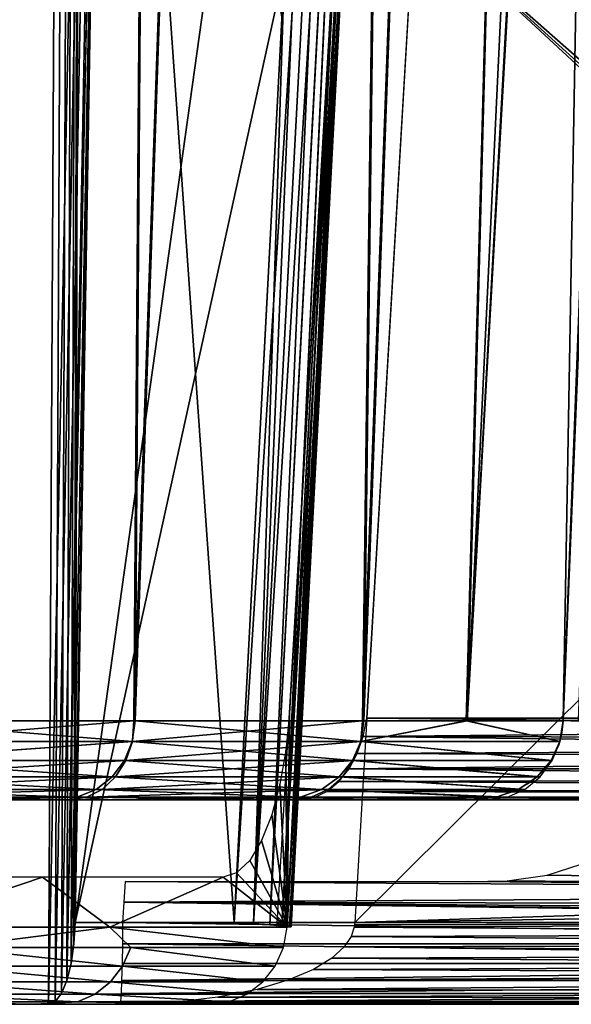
# Model space of a CAD drawing. Header units: millimetres. Extents: x -34 to 34, y -62 to 40.
# Tile 196 of 232: x 20.19 to 22.21, y -1 to 2.61. Entities that reach past the tile are written whole.
import ezdxf

# ---------------------------------------------------------------- set-up
doc = ezdxf.new("R2010")
doc.units = ezdxf.units.MM
doc.header["$LTSCALE"] = 52.148148
for name, color, linetype in [('103', 7, 'CONTINUOUS'), ('107', 7, 'CONTINUOUS'), ('118', 7, 'CONTINUOUS'), ('126', 7, 'CONTINUOUS'), ('13', 7, 'CONTINUOUS'), ('136', 7, 'CONTINUOUS'), ('18', 7, 'CONTINUOUS'), ('19', 7, 'CONTINUOUS'), ('24', 7, 'CONTINUOUS'), ('3', 7, 'CONTINUOUS'), ('30', 7, 'CONTINUOUS'), ('47', 7, 'CONTINUOUS'), ('54', 7, 'CONTINUOUS'), ('55', 7, 'CONTINUOUS'), ('56', 7, 'CONTINUOUS'), ('6', 7, 'CONTINUOUS'), ('65', 7, 'CONTINUOUS'), ('71', 7, 'CONTINUOUS'), ('72', 7, 'CONTINUOUS'), ('73', 7, 'CONTINUOUS'), ('74', 7, 'CONTINUOUS'), ('75', 7, 'CONTINUOUS')]:
    doc.layers.add(name, color=color, linetype=linetype)

msp = doc.modelspace()

# ---------------------------------------------------------------- linework, layer by layer
at = {"layer": '103', "color": 7, "linetype": 'Continuous', "true_color": 0xe0f2ff}
for points in [[(20.5661, -0.7776, -169.2843), (20.5664, -0.7, -169.2945), (26.0101, -0.7776, -169.0942), (20.5661, -0.7776, -169.2843)], [(20.5664, -0.7, -169.2945), (26.0105, -0.7, -169.1044), (26.0101, -0.7776, -169.0942), (20.5664, -0.7, -169.2945)], [(20.565, -0.85, -169.2543), (20.5661, -0.7776, -169.2843), (26.0091, -0.8501, -169.0642), (20.565, -0.85, -169.2543)], [(26.0091, -0.8501, -169.0642), (20.5661, -0.7776, -169.2843), (26.0101, -0.7776, -169.0942), (26.0091, -0.8501, -169.0642)], [(20.5633, -0.9121, -169.2067), (20.565, -0.85, -169.2543), (26.0091, -0.8501, -169.0642), (20.5633, -0.9121, -169.2067)], [(26.0074, -0.9122, -169.0165), (20.5633, -0.9121, -169.2067), (26.0091, -0.8501, -169.0642), (26.0074, -0.9122, -169.0165)], [(20.5612, -0.9598, -169.1446), (20.5633, -0.9121, -169.2067), (26.0074, -0.9122, -169.0165), (20.5612, -0.9598, -169.1446)], [(26.0052, -0.9599, -168.9543), (20.5612, -0.9598, -169.1446), (26.0074, -0.9122, -169.0165), (26.0052, -0.9599, -168.9543)], [(20.5587, -0.9898, -169.0723), (20.5612, -0.9598, -169.1446), (26.0052, -0.9599, -168.9543), (20.5587, -0.9898, -169.0723)], [(26.0027, -0.9899, -168.8819), (20.5587, -0.9898, -169.0723), (26.0052, -0.9599, -168.9543), (26.0027, -0.9899, -168.8819)], [(26, -1, -168.8046), (20.5559, -1, -168.9947), (20.5587, -0.9898, -169.0723), (26, -1, -168.8046)], [(26, -1, -168.8046), (20.5587, -0.9898, -169.0723), (26.0027, -0.9899, -168.8819), (26, -1, -168.8046)]]:
    msp.add_3dface(points, dxfattribs=at)
at = {"layer": '107', "color": 7, "linetype": 'Continuous', "true_color": 0xe0f2ff}
for points in [[(20.519, -0.7166, -151.2838), (19.7297, -0.7166, -149.6202), (19.9276, -0.791, -150.036), (20.519, -0.7166, -151.2838)], [(20.519, -0.7166, -151.2838), (19.9276, -0.791, -150.036), (20.5953, -0.791, -151.5013), (20.519, -0.7166, -151.2838)], [(21.1683, -0.7166, -153.0068), (20.519, -0.7166, -151.2838), (21.1553, -0.791, -153.0111), (21.1683, -0.7166, -153.0068)], [(21.1553, -0.791, -153.0111), (20.519, -0.7166, -151.2838), (20.5953, -0.791, -151.5013), (21.1553, -0.791, -153.0111)], [(19.8991, -0.8596, -150.0502), (20.5658, -0.8596, -151.5135), (19.9276, -0.791, -150.036), (19.8991, -0.8596, -150.0502)], [(19.9276, -0.791, -150.036), (20.5658, -0.8596, -151.5135), (20.5953, -0.791, -151.5013), (19.9276, -0.791, -150.036)], [(20.5658, -0.8596, -151.5135), (21.1251, -0.8596, -153.0211), (20.5953, -0.791, -151.5013), (20.5658, -0.8596, -151.5135)], [(21.1251, -0.8596, -153.0211), (21.1553, -0.791, -153.0111), (20.5953, -0.791, -151.5013), (21.1251, -0.8596, -153.0211)], [(19.8562, -0.9181, -150.0717), (20.5214, -0.9181, -151.5318), (19.8991, -0.8596, -150.0502), (19.8562, -0.9181, -150.0717)], [(19.8991, -0.8596, -150.0502), (20.5214, -0.9181, -151.5318), (20.5658, -0.8596, -151.5135), (19.8991, -0.8596, -150.0502)], [(20.5214, -0.9181, -151.5318), (21.0795, -0.918, -153.0361), (20.5658, -0.8596, -151.5135), (20.5214, -0.9181, -151.5318)], [(21.0795, -0.918, -153.0361), (21.1251, -0.8596, -153.0211), (20.5658, -0.8596, -151.5135), (21.0795, -0.918, -153.0361)], [(19.8015, -0.9627, -150.0991), (20.4649, -0.9627, -151.5551), (19.8562, -0.9181, -150.0717), (19.8015, -0.9627, -150.0991)], [(19.8562, -0.9181, -150.0717), (20.4649, -0.9627, -151.5551), (20.5214, -0.9181, -151.5318), (19.8562, -0.9181, -150.0717)], [(20.4649, -0.9627, -151.5551), (21.0215, -0.9626, -153.0553), (20.5214, -0.9181, -151.5318), (20.4649, -0.9627, -151.5551)], [(21.0215, -0.9626, -153.0553), (21.0795, -0.918, -153.0361), (20.5214, -0.9181, -151.5318), (21.0215, -0.9626, -153.0553)], [(19.7387, -0.9906, -150.1304), (20.4, -0.9906, -151.5819), (19.8015, -0.9627, -150.0991), (19.7387, -0.9906, -150.1304)], [(19.8015, -0.9627, -150.0991), (20.4, -0.9906, -151.5819), (20.4649, -0.9627, -151.5551), (19.8015, -0.9627, -150.0991)], [(20.4, -0.9906, -151.5819), (20.9548, -0.9906, -153.0774), (20.4649, -0.9627, -151.5551), (20.4, -0.9906, -151.5819)], [(20.9548, -0.9906, -153.0774), (21.0215, -0.9626, -153.0553), (20.4649, -0.9627, -151.5551), (20.9548, -0.9906, -153.0774)], [(19.4646, -1, -149.7597), (20.2433, -1, -151.401), (19.7387, -0.9906, -150.1304), (19.4646, -1, -149.7597)], [(19.7387, -0.9906, -150.1304), (20.2433, -1, -151.401), (20.4, -0.9906, -151.5819), (19.7387, -0.9906, -150.1304)], [(20.2433, -1, -151.401), (20.8839, -1, -153.1008), (20.4, -0.9906, -151.5819), (20.2433, -1, -151.401)], [(20.4, -0.9906, -151.5819), (20.8839, -1, -153.1008), (20.9548, -0.9906, -153.0774), (20.4, -0.9906, -151.5819)]]:
    msp.add_3dface(points, dxfattribs=at)
at = {"layer": '118', "color": 7, "linetype": 'Continuous', "true_color": 0xe0f2ff}
for points in [[(20.607, 0.0395, -147.4276), (19.6659, 0.0395, -146.0012), (19.6606, -0.036, -146.0152), (20.607, 0.0395, -147.4276)], [(20.6017, -0.036, -147.4428), (20.607, 0.0395, -147.4276), (19.6606, -0.036, -146.0152), (20.6017, -0.036, -147.4428)], [(21.4448, 0.0395, -148.9169), (20.607, 0.0395, -147.4276), (20.6017, -0.036, -147.4428), (21.4448, 0.0395, -148.9169)], [(21.4394, -0.036, -148.9334), (21.4448, 0.0395, -148.9169), (20.6017, -0.036, -147.4428), (21.4394, -0.036, -148.9334)], [(21.8254, 0.0395, -149.6866), (21.4448, 0.0395, -148.9169), (21.4394, -0.036, -148.9334), (21.8254, 0.0395, -149.6866)], [(22.1693, -0.036, -150.4797), (21.8254, 0.0395, -149.6866), (21.4394, -0.036, -148.9334), (22.1693, -0.036, -150.4797)], [(22.1807, 0.0395, -150.4748), (21.8254, 0.0395, -149.6866), (22.1693, -0.036, -150.4797), (22.1807, 0.0395, -150.4748)], [(20.6017, -0.036, -147.4428), (19.6606, -0.036, -146.0152), (19.6385, -0.1061, -146.0378), (20.6017, -0.036, -147.4428)], [(20.577, -0.1061, -147.4622), (20.6017, -0.036, -147.4428), (19.6385, -0.1061, -146.0378), (20.577, -0.1061, -147.4622)], [(21.4394, -0.036, -148.9334), (20.6017, -0.036, -147.4428), (20.577, -0.1061, -147.4622), (21.4394, -0.036, -148.9334)], [(21.4125, -0.1061, -148.9494), (21.4394, -0.036, -148.9334), (20.577, -0.1061, -147.4622), (21.4125, -0.1061, -148.9494)], [(22.1406, -0.1061, -150.492), (21.4394, -0.036, -148.9334), (21.4125, -0.1061, -148.9494), (22.1406, -0.1061, -150.492)], [(22.1693, -0.036, -150.4797), (21.4394, -0.036, -148.9334), (22.1406, -0.1061, -150.492), (22.1693, -0.036, -150.4797)], [(20.577, -0.1061, -147.4622), (19.6385, -0.1061, -146.0378), (19.605, -0.1659, -146.0735), (20.577, -0.1061, -147.4622)], [(20.5395, -0.1659, -147.4926), (20.577, -0.1061, -147.4622), (19.605, -0.1659, -146.0735), (20.5395, -0.1659, -147.4926)], [(21.4125, -0.1061, -148.9494), (20.577, -0.1061, -147.4622), (20.5395, -0.1659, -147.4926), (21.4125, -0.1061, -148.9494)], [(21.3714, -0.1659, -148.9742), (21.4125, -0.1061, -148.9494), (20.5395, -0.1659, -147.4926), (21.3714, -0.1659, -148.9742)], [(22.0966, -0.1659, -150.5109), (21.4125, -0.1061, -148.9494), (21.3714, -0.1659, -148.9742), (22.0966, -0.1659, -150.5109)], [(22.1406, -0.1061, -150.492), (21.4125, -0.1061, -148.9494), (22.0966, -0.1659, -150.5109), (22.1406, -0.1061, -150.492)], [(20.5395, -0.1659, -147.4926), (19.605, -0.1659, -146.0735), (19.5619, -0.2116, -146.119), (20.5395, -0.1659, -147.4926)], [(20.4911, -0.2116, -147.5315), (20.5395, -0.1659, -147.4926), (19.5619, -0.2116, -146.119), (20.4911, -0.2116, -147.5315)], [(21.3714, -0.1659, -148.9742), (20.5395, -0.1659, -147.4926), (20.4911, -0.2116, -147.5315), (21.3714, -0.1659, -148.9742)], [(21.3186, -0.2116, -149.006), (21.3714, -0.1659, -148.9742), (20.4911, -0.2116, -147.5315), (21.3186, -0.2116, -149.006)], [(22.0401, -0.2116, -150.5352), (21.3714, -0.1659, -148.9742), (21.3186, -0.2116, -149.006), (22.0401, -0.2116, -150.5352)], [(22.0966, -0.1659, -150.5109), (21.3714, -0.1659, -148.9742), (22.0401, -0.2116, -150.5352), (22.0966, -0.1659, -150.5109)], [(20.4911, -0.2116, -147.5315), (19.5619, -0.2116, -146.119), (19.5113, -0.2403, -146.1707), (20.4911, -0.2116, -147.5315)], [(20.4348, -0.2403, -147.5759), (20.4911, -0.2116, -147.5315), (19.5113, -0.2403, -146.1707), (20.4348, -0.2403, -147.5759)], [(21.3186, -0.2116, -149.006), (20.4911, -0.2116, -147.5315), (20.4348, -0.2403, -147.5759), (21.3186, -0.2116, -149.006)], [(21.2573, -0.2403, -149.0425), (21.3186, -0.2116, -149.006), (20.4348, -0.2403, -147.5759), (21.2573, -0.2403, -149.0425)], [(21.9747, -0.2403, -150.5632), (21.3186, -0.2116, -149.006), (21.2573, -0.2403, -149.0425), (21.9747, -0.2403, -150.5632)], [(22.0401, -0.2116, -150.5352), (21.3186, -0.2116, -149.006), (21.9747, -0.2403, -150.5632), (22.0401, -0.2116, -150.5352)], [(19.452, -0.25, -146.2178), (20.3693, -0.25, -147.6137), (19.5113, -0.2403, -146.1707), (19.452, -0.25, -146.2178)], [(20.3693, -0.25, -147.6137), (20.4348, -0.2403, -147.5759), (19.5113, -0.2403, -146.1707), (20.3693, -0.25, -147.6137)], [(20.3693, -0.25, -147.6137), (21.1865, -0.25, -149.0702), (20.4348, -0.2403, -147.5759), (20.3693, -0.25, -147.6137)], [(21.1865, -0.25, -149.0702), (21.2573, -0.2403, -149.0425), (20.4348, -0.2403, -147.5759), (21.1865, -0.25, -149.0702)], [(21.1865, -0.25, -149.0702), (21.9052, -0.25, -150.5931), (21.2573, -0.2403, -149.0425), (21.1865, -0.25, -149.0702)], [(21.9052, -0.25, -150.5931), (21.9747, -0.2403, -150.5632), (21.2573, -0.2403, -149.0425), (21.9052, -0.25, -150.5931)]]:
    msp.add_3dface(points, dxfattribs=at)
at = {"layer": '126', "color": 7, "linetype": 'Continuous', "true_color": 0xe0f2ff}
for points in [[(19.6698, 0.0395, -173.9933), (20.6007, -0.0357, -172.559), (19.6597, -0.0357, -173.9862), (19.6698, 0.0395, -173.9933)], [(19.6698, 0.0395, -173.9933), (20.6114, 0.0395, -172.5652), (20.6007, -0.0357, -172.559), (19.6698, 0.0395, -173.9933)], [(20.6114, 0.0395, -172.5652), (21.4383, -0.0357, -171.0688), (20.6007, -0.0357, -172.559), (20.6114, 0.0395, -172.5652)], [(20.6114, 0.0395, -172.5652), (21.4493, 0.0395, -171.0744), (21.4383, -0.0357, -171.0688), (20.6114, 0.0395, -172.5652)], [(21.4493, 0.0395, -171.0744), (21.8282, 0.0395, -170.3074), (21.4383, -0.0357, -171.0688), (21.4493, 0.0395, -171.0744)], [(21.8282, 0.0395, -170.3074), (22.1685, -0.0353, -169.5228), (21.4383, -0.0357, -171.0688), (21.8282, 0.0395, -170.3074)], [(21.8282, 0.0395, -170.3074), (22.1807, 0.0395, -169.5252), (22.1685, -0.0353, -169.5228), (21.8282, 0.0395, -170.3074)], [(22.1685, -0.0353, -169.5228), (22.1807, 0.0395, -169.5252), (22.1761, -0.0027, -169.5247), (22.1685, -0.0353, -169.5228)], [(20.5727, -0.1058, -172.5453), (19.6346, -0.1058, -173.9679), (20.6007, -0.0357, -172.559), (20.5727, -0.1058, -172.5453)], [(20.6007, -0.0357, -172.559), (19.6346, -0.1058, -173.9679), (19.6597, -0.0357, -173.9862), (20.6007, -0.0357, -172.559)], [(21.4079, -0.1058, -171.0599), (20.5727, -0.1058, -172.5453), (20.6007, -0.0357, -172.559), (21.4079, -0.1058, -171.0599)], [(21.4383, -0.0357, -171.0688), (21.4079, -0.1058, -171.0599), (20.6007, -0.0357, -172.559), (21.4383, -0.0357, -171.0688)], [(22.1364, -0.1055, -169.5187), (21.4079, -0.1058, -171.0599), (21.4383, -0.0357, -171.0688), (22.1364, -0.1055, -169.5187)], [(22.1685, -0.0353, -169.5228), (22.1364, -0.1055, -169.5187), (21.4383, -0.0357, -171.0688), (22.1685, -0.0353, -169.5228)], [(22.1429, -0.0949, -169.5192), (22.1364, -0.1055, -169.5187), (22.1685, -0.0353, -169.5228), (22.1429, -0.0949, -169.5192)], [(22.1644, -0.048, -169.522), (22.1429, -0.0949, -169.5192), (22.1685, -0.0353, -169.5228), (22.1644, -0.048, -169.522)], [(20.5278, -0.1657, -172.5268), (19.5947, -0.1657, -173.9414), (19.6346, -0.1058, -173.9679), (20.5278, -0.1657, -172.5268)], [(20.5727, -0.1058, -172.5453), (20.5278, -0.1657, -172.5268), (19.6346, -0.1058, -173.9679), (20.5727, -0.1058, -172.5453)], [(21.3591, -0.1657, -171.05), (20.5278, -0.1657, -172.5268), (20.5727, -0.1058, -172.5453), (21.3591, -0.1657, -171.05)], [(21.4079, -0.1058, -171.0599), (21.3591, -0.1657, -171.05), (20.5727, -0.1058, -172.5453), (21.4079, -0.1058, -171.0599)], [(22.0851, -0.1652, -169.5176), (21.3591, -0.1657, -171.05), (21.4079, -0.1058, -171.0599), (22.0851, -0.1652, -169.5176)], [(22.1364, -0.1055, -169.5187), (22.0851, -0.1652, -169.5176), (21.4079, -0.1058, -171.0599), (22.1364, -0.1055, -169.5187)], [(22.1095, -0.1409, -169.5177), (22.0851, -0.1652, -169.5176), (22.1364, -0.1055, -169.5187), (22.1095, -0.1409, -169.5177)], [(20.4687, -0.2115, -172.5057), (19.5419, -0.2115, -173.9095), (19.5947, -0.1657, -173.9414), (20.4687, -0.2115, -172.5057)], [(20.5278, -0.1657, -172.5268), (20.4687, -0.2115, -172.5057), (19.5947, -0.1657, -173.9414), (20.5278, -0.1657, -172.5268)], [(21.2949, -0.2115, -171.0404), (20.4687, -0.2115, -172.5057), (20.5278, -0.1657, -172.5268), (21.2949, -0.2115, -171.0404)], [(21.3591, -0.1657, -171.05), (21.2949, -0.2115, -171.0404), (20.5278, -0.1657, -172.5268), (21.3591, -0.1657, -171.05)], [(22.0174, -0.211, -169.5201), (21.2949, -0.2115, -171.0404), (21.3591, -0.1657, -171.05), (22.0174, -0.211, -169.5201)], [(22.0851, -0.1652, -169.5176), (22.0174, -0.211, -169.5201), (21.3591, -0.1657, -171.05), (22.0851, -0.1652, -169.5176)], [(22.0627, -0.1833, -169.5181), (22.0174, -0.211, -169.5201), (22.0851, -0.1652, -169.5176), (22.0627, -0.1833, -169.5181)], [(20.3977, -0.2402, -172.4855), (19.4783, -0.2402, -173.8763), (19.5419, -0.2115, -173.9095), (20.3977, -0.2402, -172.4855)], [(20.4687, -0.2115, -172.5057), (20.3977, -0.2402, -172.4855), (19.5419, -0.2115, -173.9095), (20.4687, -0.2115, -172.5057)], [(21.218, -0.2402, -171.0341), (20.3977, -0.2402, -172.4855), (20.4687, -0.2115, -172.5057), (21.218, -0.2402, -171.0341)], [(21.2949, -0.2115, -171.0404), (21.218, -0.2402, -171.0341), (20.4687, -0.2115, -172.5057), (21.2949, -0.2115, -171.0404)], [(21.9352, -0.2403, -169.5282), (21.218, -0.2402, -171.0341), (21.2949, -0.2115, -171.0404), (21.9352, -0.2403, -169.5282)], [(22.0174, -0.211, -169.5201), (21.9352, -0.2403, -169.5282), (21.2949, -0.2115, -171.0404), (22.0174, -0.211, -169.5201)], [(21.9993, -0.2195, -169.5213), (21.9352, -0.2403, -169.5282), (22.0174, -0.211, -169.5201), (21.9993, -0.2195, -169.5213)], [(20.3977, -0.2402, -172.4855), (19.484, -0.25, -173.7369), (19.4783, -0.2402, -173.8763), (20.3977, -0.2402, -172.4855)], [(20.0226, -0.25, -172.9393), (19.484, -0.25, -173.7369), (20.3977, -0.2402, -172.4855), (20.0226, -0.25, -172.9393)], [(20.5286, -0.25, -172.1205), (20.0226, -0.25, -172.9393), (20.3977, -0.2402, -172.4855), (20.5286, -0.25, -172.1205)], [(21.218, -0.2402, -171.0341), (20.5286, -0.25, -172.1205), (20.3977, -0.2402, -172.4855), (21.218, -0.2402, -171.0341)], [(21.001, -0.25, -171.2821), (20.5286, -0.25, -172.1205), (21.218, -0.2402, -171.0341), (21.001, -0.25, -171.2821)], [(21.439, -0.25, -170.4258), (21.001, -0.25, -171.2821), (21.218, -0.2402, -171.0341), (21.439, -0.25, -170.4258)], [(21.9352, -0.2403, -169.5282), (21.439, -0.25, -170.4258), (21.218, -0.2402, -171.0341), (21.9352, -0.2403, -169.5282)], [(21.8432, -0.25, -169.5501), (21.439, -0.25, -170.4258), (21.9352, -0.2403, -169.5282), (21.8432, -0.25, -169.5501)], [(21.9195, -0.2435, -169.5306), (21.8432, -0.25, -169.5501), (21.9352, -0.2403, -169.5282), (21.9195, -0.2435, -169.5306)]]:
    msp.add_3dface(points, dxfattribs=at)
at = {"layer": '13', "color": 7, "linetype": 'Continuous', "true_color": 0xe0f2ff}
for points in [[(20.4122, -0.25, -169.7081), (19.622, -0.25, -171.2198), (20.0226, -0.25, -172.9393), (20.4122, -0.25, -169.7081)], [(20.5286, -0.25, -172.1205), (20.4122, -0.25, -169.7081), (20.0226, -0.25, -172.9393), (20.5286, -0.25, -172.1205)], [(20.4419, -0.25, -169.6629), (20.4122, -0.25, -169.7081), (20.5286, -0.25, -172.1205), (20.4419, -0.25, -169.6629)], [(20.4821, -0.25, -169.6275), (20.4419, -0.25, -169.6629), (20.5286, -0.25, -172.1205), (20.4821, -0.25, -169.6275)], [(20.5304, -0.25, -169.604), (20.4821, -0.25, -169.6275), (20.5286, -0.25, -172.1205), (20.5304, -0.25, -169.604)], [(21.001, -0.25, -171.2821), (20.5304, -0.25, -169.604), (20.5286, -0.25, -172.1205), (21.001, -0.25, -171.2821)], [(20.5863, -0.25, -169.594), (20.5304, -0.25, -169.604), (21.001, -0.25, -171.2821), (20.5863, -0.25, -169.594)], [(21.8432, -0.25, -169.5501), (20.5863, -0.25, -169.594), (21.439, -0.25, -170.4258), (21.8432, -0.25, -169.5501)], [(21.439, -0.25, -170.4258), (20.5863, -0.25, -169.594), (21.001, -0.25, -171.2821), (21.439, -0.25, -170.4258)]]:
    msp.add_3dface(points, dxfattribs=at)
at = {"layer": '136', "color": 7, "linetype": 'Continuous', "true_color": 0xe0f2ff}
for points in [[(19.7337, 40.5, -150.0505), (20.5063, 40.5, -151.7599), (19.6691, -1, -151.6308), (19.7337, 40.5, -150.0505)], [(20.5063, 40.5, -151.7599), (20.2941, -1, -153.2867), (19.6691, -1, -151.6308), (20.5063, 40.5, -151.7599)], [(20.5063, 40.5, -168.2401), (19.7337, 40.5, -169.9495), (19.6691, -1, -168.3692), (20.5063, 40.5, -168.2401)], [(20.5063, 40.5, -168.2401), (19.6691, -1, -168.3692), (20.2941, -1, -166.7133), (20.5063, 40.5, -168.2401)], [(20.5063, 40.5, -151.7599), (21.1313, 40.5, -153.5286), (20.2941, -1, -153.2867), (20.5063, 40.5, -151.7599)], [(20.2941, -1, -153.2867), (21.1313, 40.5, -153.5286), (20.3185, -0.9898, -153.3604), (20.2941, -1, -153.2867)], [(20.5063, 40.5, -168.2401), (20.2941, -1, -166.7133), (20.3185, -0.9898, -166.6396), (20.5063, 40.5, -168.2401)], [(20.3185, -0.9898, -153.3604), (21.1313, 40.5, -153.5286), (20.3413, -0.9599, -153.429), (20.3185, -0.9898, -153.3604)], [(20.3413, -0.9599, -166.571), (20.5063, 40.5, -168.2401), (20.3185, -0.9898, -166.6396), (20.3413, -0.9599, -166.571)], [(20.3413, -0.9599, -153.429), (21.1313, 40.5, -153.5286), (20.3612, -0.9121, -153.488), (20.3413, -0.9599, -153.429)], [(20.3612, -0.9121, -166.512), (20.5063, 40.5, -168.2401), (20.3413, -0.9599, -166.571), (20.3612, -0.9121, -166.512)], [(21.1313, 40.5, -153.5286), (20.5028, 6, -153.5355), (20.3612, -0.9121, -153.488), (21.1313, 40.5, -153.5286)], [(20.3767, -0.8499, -166.4668), (20.5063, 40.5, -168.2401), (20.3612, -0.9121, -166.512), (20.3767, -0.8499, -166.4668)], [(20.3869, -0.7776, -166.4387), (20.5063, 40.5, -168.2401), (20.3767, -0.8499, -166.4668), (20.3869, -0.7776, -166.4387)], [(20.3913, -0.7, -166.4293), (20.5063, 40.5, -168.2401), (20.3869, -0.7776, -166.4387), (20.3913, -0.7, -166.4293)], [(20.5028, 6, -166.4645), (20.5063, 40.5, -168.2401), (20.3913, -0.7, -166.4293), (20.5028, 6, -166.4645)], [(20.3767, -0.8499, -153.5332), (20.3612, -0.9121, -153.488), (20.5028, 6, -153.5355), (20.3767, -0.8499, -153.5332)], [(20.3767, -0.8499, -153.5332), (20.5028, 6, -153.5355), (20.3869, -0.7776, -153.5613), (20.3767, -0.8499, -153.5332)], [(20.5028, 6, -153.5355), (20.3913, -0.7, -153.5707), (20.3869, -0.7776, -153.5613), (20.5028, 6, -153.5355)]]:
    msp.add_3dface(points, dxfattribs=at)
at = {"layer": '18', "color": 7, "linetype": 'Continuous', "true_color": 0xe0f2ff}
for points in [[(21.417, -0.7, -167.5), (24.7371, 2.6, -167.5), (21.6247, 2.8446, -167.5), (21.417, -0.7, -167.5)], [(24.7371, 2.6, -167.5), (28.1476, 2.7798, -167.5), (21.6247, 2.8446, -167.5), (24.7371, 2.6, -167.5)], [(24.7928, -0.592, -167.5), (24.7371, 2.6, -167.5), (21.417, -0.7, -167.5), (24.7928, -0.592, -167.5)], [(24.7968, -0.6464, -167.5), (24.7928, -0.592, -167.5), (21.417, -0.7, -167.5), (24.7968, -0.6464, -167.5)], [(24.8066, -0.7, -167.5), (24.7968, -0.6464, -167.5), (21.417, -0.7, -167.5), (24.8066, -0.7, -167.5)]]:
    msp.add_3dface(points, dxfattribs=at)
at = {"layer": '19', "color": 7, "linetype": 'Continuous', "true_color": 0xe0f2ff}
for points in [[(24.726, 3.2361, -152.5), (24.7784, 0.2336, -152.5), (21.6338, 3.0008, -152.5), (24.726, 3.2361, -152.5)], [(24.8168, 0.05, -152.5), (21.461, 0.05, -152.5), (21.6338, 3.0008, -152.5), (24.8168, 0.05, -152.5)], [(24.7889, 0.14, -152.5), (24.8168, 0.05, -152.5), (21.6338, 3.0008, -152.5), (24.7889, 0.14, -152.5)], [(24.7784, 0.2336, -152.5), (24.7889, 0.14, -152.5), (21.6338, 3.0008, -152.5), (24.7784, 0.2336, -152.5)]]:
    msp.add_3dface(points, dxfattribs=at)
at = {"layer": '24', "color": 7, "linetype": 'Continuous', "true_color": 0xe0f2ff}
for points in [[(20.3693, -0.25, -147.6137), (19.452, -0.25, -146.2178), (19.7499, -0.25, -149.0069), (20.3693, -0.25, -147.6137)], [(20.5445, -0.25, -150.5751), (20.3693, -0.25, -147.6137), (19.7499, -0.25, -149.0069), (20.5445, -0.25, -150.5751)], [(21.1865, -0.25, -149.0702), (20.3693, -0.25, -147.6137), (20.5445, -0.25, -150.5751), (21.1865, -0.25, -149.0702)], [(21.2148, -0.25, -152.2), (21.1865, -0.25, -149.0702), (20.5445, -0.25, -150.5751), (21.2148, -0.25, -152.2)], [(21.9052, -0.25, -150.5931), (21.1865, -0.25, -149.0702), (21.2148, -0.25, -152.2), (21.9052, -0.25, -150.5931)], [(21.977, -0.25, -150.7246), (21.9052, -0.25, -150.5931), (21.2148, -0.25, -152.2), (21.977, -0.25, -150.7246)], [(22.071, -0.25, -150.8394), (21.977, -0.25, -150.7246), (21.2148, -0.25, -152.2), (22.071, -0.25, -150.8394)], [(22.1841, -0.25, -150.9346), (22.071, -0.25, -150.8394), (21.2148, -0.25, -152.2), (22.1841, -0.25, -150.9346)], [(22.3131, -0.25, -151.0075), (22.1841, -0.25, -150.9346), (21.2148, -0.25, -152.2), (22.3131, -0.25, -151.0075)], [(22.4547, -0.25, -151.0556), (22.3131, -0.25, -151.0075), (21.2148, -0.25, -152.2), (22.4547, -0.25, -151.0556)], [(26, -0.25, -152.2), (22.4547, -0.25, -151.0556), (21.2148, -0.25, -152.2), (26, -0.25, -152.2)]]:
    msp.add_3dface(points, dxfattribs=at)
at = {"layer": '3', "color": 7, "linetype": 'Continuous', "true_color": 0xe0f2ff}
for points in [[(21.5241, 6, -152.8943), (21.3492, 3.0097, -152.8946), (21.3445, 2.6077, -152.9513), (21.5241, 6, -152.8943)], [(21.177, 0.0666, -152.8953), (21.1683, -0.7166, -153.0068), (21.3492, 3.0097, -152.8946), (21.177, 0.0666, -152.8953)], [(21.3492, 3.0097, -152.8946), (21.1683, -0.7166, -153.0068), (21.3445, 2.6077, -152.9513), (21.3492, 3.0097, -152.8946)], [(21.1331, -0.6834, -167.1046), (21.34, 2.8522, -167.1054), (21.1495, -0.7166, -167.0499), (21.1331, -0.6834, -167.1046)], [(21.1495, -0.7166, -167.0499), (21.34, 2.8522, -167.1054), (21.1683, -0.7166, -166.9932), (21.1495, -0.7166, -167.0499)], [(21.1683, -0.7166, -166.9932), (21.34, 2.8522, -167.1054), (21.3543, 2.7941, -167.0518), (21.1683, -0.7166, -166.9932)], [(21.164, -0.0686, -152.8801), (21.1683, -0.7166, -153.0068), (21.177, 0.0666, -152.8953), (21.164, -0.0686, -152.8801)], [(21.1422, -0.1926, -152.8372), (21.1683, -0.7166, -153.0068), (21.164, -0.0686, -152.8801), (21.1422, -0.1926, -152.8372)], [(21.1122, -0.3047, -152.7684), (21.1683, -0.7166, -153.0068), (21.1422, -0.1926, -152.8372), (21.1122, -0.3047, -152.7684)], [(21.0749, -0.3993, -152.6763), (21.1683, -0.7166, -153.0068), (21.1122, -0.3047, -152.7684), (21.0749, -0.3993, -152.6763)], [(21.0314, -0.4719, -152.5644), (21.1683, -0.7166, -153.0068), (21.0749, -0.3993, -152.6763), (21.0314, -0.4719, -152.5644)], [(20.9835, -0.5177, -152.4377), (21.1683, -0.7166, -153.0068), (21.0314, -0.4719, -152.5644), (20.9835, -0.5177, -152.4377)], [(19.4881, -0.5334, -149.1524), (19.7297, -0.7166, -149.6202), (20.2722, -0.5334, -150.6998), (19.4881, -0.5334, -149.1524)], [(19.7297, -0.7166, -149.6202), (20.519, -0.7166, -151.2838), (20.2722, -0.5334, -150.6998), (19.7297, -0.7166, -149.6202)], [(20.2722, -0.5334, -150.6998), (20.519, -0.7166, -151.2838), (20.9336, -0.5334, -152.3034), (20.2722, -0.5334, -150.6998)], [(20.519, -0.7166, -151.2838), (21.1683, -0.7166, -153.0068), (20.9336, -0.5334, -152.3034), (20.519, -0.7166, -151.2838)], [(20.9336, -0.5334, -152.3034), (21.1683, -0.7166, -153.0068), (20.9835, -0.5177, -152.4377), (20.9336, -0.5334, -152.3034)], [(21.1321, -0.7, -167.1048), (21.1331, -0.6834, -167.1046), (21.1495, -0.7166, -167.0499), (21.1321, -0.7, -167.1048)], [(21.1309, -0.7166, -167.1055), (21.1321, -0.7, -167.1048), (21.1495, -0.7166, -167.0499), (21.1309, -0.7166, -167.1055)]]:
    msp.add_3dface(points, dxfattribs=at)
at = {"layer": '30', "color": 7, "linetype": 'Continuous', "true_color": 0xe0f2ff}
for points in [[(22.1219, -0.5265, -169.2402), (22.2459, -0.4861, -169.2359), (26.7001, -0.5891, -169.0803), (22.1219, -0.5265, -169.2402)], [(21.9746, -0.5472, -169.2453), (22.1219, -0.5265, -169.2402), (26.7001, -0.5891, -169.0803), (21.9746, -0.5472, -169.2453)], [(20.5711, -0.6251, -169.2943), (20.5758, -0.55, -169.2942), (26.7001, -0.5891, -169.0803), (20.5711, -0.6251, -169.2943)], [(20.5758, -0.55, -169.2942), (21.8327, -0.55, -169.2503), (26.7001, -0.5891, -169.0803), (20.5758, -0.55, -169.2942)], [(21.8327, -0.55, -169.2503), (21.9746, -0.5472, -169.2453), (26.7001, -0.5891, -169.0803), (21.8327, -0.55, -169.2503)], [(26.5337, -0.6369, -169.0861), (20.5711, -0.6251, -169.2943), (26.7001, -0.5891, -169.0803), (26.5337, -0.6369, -169.0861)], [(20.5664, -0.7, -169.2945), (20.5711, -0.6251, -169.2943), (26.0105, -0.7, -169.1044), (20.5664, -0.7, -169.2945)], [(26.0105, -0.7, -169.1044), (20.5711, -0.6251, -169.2943), (26.1874, -0.6929, -169.0982), (26.0105, -0.7, -169.1044)], [(26.1874, -0.6929, -169.0982), (20.5711, -0.6251, -169.2943), (26.3625, -0.6717, -169.0921), (26.1874, -0.6929, -169.0982)], [(26.3625, -0.6717, -169.0921), (20.5711, -0.6251, -169.2943), (26.5337, -0.6369, -169.0861), (26.3625, -0.6717, -169.0921)]]:
    msp.add_3dface(points, dxfattribs=at)
at = {"layer": '47', "color": 7, "linetype": 'Continuous', "true_color": 0xe0f2ff}
for points in [[(21.461, 0.05, -152.5), (24.8467, 0.014, -152.4978), (21.4479, -0.0176, -152.4923), (21.461, 0.05, -152.5)], [(21.461, 0.05, -152.5), (24.8168, 0.05, -152.5), (24.8467, 0.014, -152.4978), (21.461, 0.05, -152.5)], [(24.8467, 0.014, -152.4978), (24.8899, -0.0235, -152.4909), (21.4479, -0.0176, -152.4923), (24.8467, 0.014, -152.4978)], [(21.4479, -0.0176, -152.4923), (24.9503, -0.061, -152.4787), (21.4259, -0.0796, -152.4706), (21.4479, -0.0176, -152.4923)], [(24.8899, -0.0235, -152.4909), (24.9503, -0.061, -152.4787), (21.4479, -0.0176, -152.4923), (24.8899, -0.0235, -152.4909)], [(24.9503, -0.061, -152.4787), (25.0295, -0.0948, -152.4627), (21.4259, -0.0796, -152.4706), (24.9503, -0.061, -152.4787)], [(21.4259, -0.0796, -152.4706), (25.0295, -0.0948, -152.4627), (21.3956, -0.1357, -152.4357), (21.4259, -0.0796, -152.4706)], [(25.0295, -0.0948, -152.4627), (25.1605, -0.136, -152.4353), (21.3956, -0.1357, -152.4357), (25.0295, -0.0948, -152.4627)], [(21.3956, -0.1357, -152.4357), (25.3007, -0.1722, -152.4016), (21.3578, -0.183, -152.389), (21.3956, -0.1357, -152.4357)], [(25.1605, -0.136, -152.4353), (25.3007, -0.1722, -152.4016), (21.3956, -0.1357, -152.4357), (25.1605, -0.136, -152.4353)], [(25.3007, -0.1722, -152.4016), (25.4553, -0.2034, -152.3606), (21.3578, -0.183, -152.389), (25.3007, -0.1722, -152.4016)], [(21.3578, -0.183, -152.389), (25.4553, -0.2034, -152.3606), (21.3138, -0.2193, -152.3323), (21.3578, -0.183, -152.389)], [(25.4553, -0.2034, -152.3606), (25.6204, -0.2276, -152.3137), (21.3138, -0.2193, -152.3323), (25.4553, -0.2034, -152.3606)], [(26, -0.25, -152.2), (21.2148, -0.25, -152.2), (21.2653, -0.2422, -152.2681), (26, -0.25, -152.2)], [(21.3138, -0.2193, -152.3323), (25.6204, -0.2276, -152.3137), (21.2653, -0.2422, -152.2681), (21.3138, -0.2193, -152.3323)], [(25.6204, -0.2276, -152.3137), (25.8003, -0.2438, -152.2604), (21.2653, -0.2422, -152.2681), (25.6204, -0.2276, -152.3137)], [(25.8003, -0.2438, -152.2604), (26, -0.25, -152.2), (21.2653, -0.2422, -152.2681), (25.8003, -0.2438, -152.2604)]]:
    msp.add_3dface(points, dxfattribs=at)
at = {"layer": '54', "color": 7, "linetype": 'Continuous', "true_color": 0xe0f2ff}
for points in [[(19.6659, 0.0395, -146.0012), (20.607, 0.0395, -147.4276), (20.8884, 38.5174, -145.4032), (19.6659, 0.0395, -146.0012)], [(19.7188, 38.5174, -143.8581), (19.6659, 0.0395, -146.0012), (20.8884, 38.5174, -145.4032), (19.7188, 38.5174, -143.8581)], [(20.607, 0.0395, -147.4276), (21.4448, 0.0395, -148.9169), (21.9374, 38.5174, -147.0331), (20.607, 0.0395, -147.4276)], [(20.8884, 38.5174, -145.4032), (20.607, 0.0395, -147.4276), (21.9374, 38.5174, -147.0331), (20.8884, 38.5174, -145.4032)], [(21.4448, 0.0395, -148.9169), (21.8254, 0.0395, -149.6866), (22.8596, 38.5174, -148.7381), (21.4448, 0.0395, -148.9169)], [(21.9374, 38.5174, -147.0331), (21.4448, 0.0395, -148.9169), (22.8596, 38.5174, -148.7381), (21.9374, 38.5174, -147.0331)], [(21.8254, 0.0395, -149.6866), (22.1807, 0.0395, -150.4748), (22.8596, 38.5174, -148.7381), (21.8254, 0.0395, -149.6866)], [(22.1807, 0.0395, -150.4748), (22.8688, 17.9826, -150.4935), (22.8596, 38.5174, -148.7381), (22.1807, 0.0395, -150.4748)]]:
    msp.add_3dface(points, dxfattribs=at)
at = {"layer": '55', "color": 7, "linetype": 'Continuous', "true_color": 0xe0f2ff}
for points in [[(20.6114, 0.0395, -172.5652), (19.6698, 0.0395, -173.9933), (20.8832, 38.5174, -174.6042), (20.6114, 0.0395, -172.5652)], [(20.8832, 38.5174, -174.6042), (19.6698, 0.0395, -173.9933), (19.7149, 38.5174, -176.1466), (20.8832, 38.5174, -174.6042)], [(21.4493, 0.0395, -171.0744), (20.6114, 0.0395, -172.5652), (21.9316, 38.5174, -172.9767), (21.4493, 0.0395, -171.0744)], [(21.9316, 38.5174, -172.9767), (20.6114, 0.0395, -172.5652), (20.8832, 38.5174, -174.6042), (21.9316, 38.5174, -172.9767)], [(21.8282, 0.0395, -170.3074), (21.4493, 0.0395, -171.0744), (22.8537, 38.5174, -171.2738), (21.8282, 0.0395, -170.3074)], [(22.8537, 38.5174, -171.2738), (21.4493, 0.0395, -171.0744), (21.9316, 38.5174, -172.9767), (22.8537, 38.5174, -171.2738)], [(23.6522, 38.5174, -169.4849), (22.965, 20.4977, -169.5038), (21.8282, 0.0395, -170.3074), (23.6522, 38.5174, -169.4849)], [(23.6522, 38.5174, -169.4849), (21.8282, 0.0395, -170.3074), (22.8537, 38.5174, -171.2738), (23.6522, 38.5174, -169.4849)], [(22.9218, 19.3681, -169.505), (21.8282, 0.0395, -170.3074), (22.965, 20.4977, -169.5038), (22.9218, 19.3681, -169.505)], [(22.1807, 0.0395, -169.5252), (21.8282, 0.0395, -170.3074), (22.9218, 19.3681, -169.505), (22.1807, 0.0395, -169.5252)]]:
    msp.add_3dface(points, dxfattribs=at)
at = {"layer": '56', "color": 7, "linetype": 'Continuous', "true_color": 0xe0f2ff}
msp.add_3dface([(22.8688, 17.9826, -150.4935), (22.1807, 0.0395, -150.4748), (22.2362, 0.0409, -150.5721), (22.8688, 17.9826, -150.4935)], dxfattribs=at)
at = {"layer": '6', "color": 7, "linetype": 'Continuous', "true_color": 0xe0f2ff}
for points in [[(19.4646, -1, -149.7597), (19.6691, -1, -151.6308), (20.2433, -1, -151.401), (19.4646, -1, -149.7597)], [(19.6691, -1, -151.6308), (20.2941, -1, -153.2867), (20.2433, -1, -151.401), (19.6691, -1, -151.6308)], [(20.2941, -1, -166.7133), (19.6691, -1, -168.3692), (20.2742, -1, -169.0564), (20.2941, -1, -166.7133)], [(20.2742, -1, -169.0564), (19.6691, -1, -168.3692), (20.1471, -1, -169.1235), (20.2742, -1, -169.0564)], [(20.2433, -1, -151.401), (20.2941, -1, -153.2867), (20.8839, -1, -153.1008), (20.2433, -1, -151.401)], [(20.4118, -1, -169.0129), (20.2941, -1, -166.7133), (20.2742, -1, -169.0564), (20.4118, -1, -169.0129)], [(20.8839, -1, -166.8992), (20.2941, -1, -166.7133), (20.7195, -1, -167.3783), (20.8839, -1, -166.8992)], [(20.7195, -1, -167.3783), (20.2941, -1, -166.7133), (20.5644, -1, -167.8), (20.7195, -1, -167.3783)], [(20.5644, -1, -167.8), (20.2941, -1, -166.7133), (20.5559, -1, -168.9947), (20.5644, -1, -167.8)], [(20.5559, -1, -168.9947), (20.2941, -1, -166.7133), (20.4118, -1, -169.0129), (20.5559, -1, -168.9947)], [(26, -1, -168.8046), (20.5644, -1, -167.8), (20.5559, -1, -168.9947), (26, -1, -168.8046)], [(26, -1, -167.8), (20.5644, -1, -167.8), (26, -1, -168.8046), (26, -1, -167.8)]]:
    msp.add_3dface(points, dxfattribs=at)
at = {"layer": '65', "color": 7, "linetype": 'Continuous', "true_color": 0xe0f2ff}
for points in [[(22.1807, 0.0395, -169.5252), (22.9218, 19.3681, -169.505), (22.9738, 19.2762, -169.4054), (22.1807, 0.0395, -169.5252)], [(22.1807, 0.0395, -169.5252), (22.9738, 19.2762, -169.4054), (22.2366, 0.0372, -169.4272), (22.1807, 0.0395, -169.5252)]]:
    msp.add_3dface(points, dxfattribs=at)
at = {"layer": '71', "color": 7, "linetype": 'Continuous', "true_color": 0xe0f2ff}
for points in [[(21.4148, -0.7166, -167.5005), (21.4039, -0.7511, -167.5044), (24.8276, -0.7399, -167.5027), (21.4148, -0.7166, -167.5005)], [(21.4148, -0.7166, -167.5005), (24.8066, -0.7, -167.5), (21.416, -0.7083, -167.5001), (21.4148, -0.7166, -167.5005)], [(24.8066, -0.7, -167.5), (21.4148, -0.7166, -167.5005), (24.8276, -0.7399, -167.5027), (24.8066, -0.7, -167.5)], [(24.8066, -0.7, -167.5), (21.417, -0.7, -167.5), (21.416, -0.7083, -167.5001), (24.8066, -0.7, -167.5)], [(21.4039, -0.7511, -167.5044), (21.378, -0.7895, -167.5137), (24.8591, -0.7793, -167.5107), (21.4039, -0.7511, -167.5044)], [(24.8276, -0.7399, -167.5027), (21.4039, -0.7511, -167.5044), (24.8591, -0.7793, -167.5107), (24.8276, -0.7399, -167.5027)], [(21.378, -0.7895, -167.5137), (21.3326, -0.8306, -167.5299), (24.9032, -0.818, -167.5242), (21.378, -0.7895, -167.5137)], [(24.8591, -0.7793, -167.5107), (21.378, -0.7895, -167.5137), (24.9032, -0.818, -167.5242), (24.8591, -0.7793, -167.5107)], [(21.3326, -0.8306, -167.5299), (21.2654, -0.8717, -167.554), (24.9643, -0.8561, -167.5438), (21.3326, -0.8306, -167.5299)], [(24.9032, -0.818, -167.5242), (21.3326, -0.8306, -167.5299), (24.9643, -0.8561, -167.5438), (24.9032, -0.818, -167.5242)], [(24.9643, -0.8561, -167.5438), (21.2654, -0.8717, -167.554), (25.0441, -0.8902, -167.568), (24.9643, -0.8561, -167.5438)], [(21.2654, -0.8717, -167.554), (21.1747, -0.9105, -167.5862), (25.0441, -0.8902, -167.568), (21.2654, -0.8717, -167.554)], [(25.0441, -0.8902, -167.568), (21.1747, -0.9105, -167.5862), (25.132, -0.914, -167.5898), (25.0441, -0.8902, -167.568)], [(21.1747, -0.9105, -167.5862), (21.0589, -0.9453, -167.6273), (25.132, -0.914, -167.5898), (21.1747, -0.9105, -167.5862)], [(25.132, -0.914, -167.5898), (21.0589, -0.9453, -167.6273), (25.3559, -0.9532, -167.6392), (25.132, -0.914, -167.5898)], [(20.9143, -0.9742, -167.6782), (20.7516, -0.9929, -167.7351), (25.5737, -0.9797, -167.6915), (20.9143, -0.9742, -167.6782)], [(21.0589, -0.9453, -167.6273), (20.9143, -0.9742, -167.6782), (25.3559, -0.9532, -167.6392), (21.0589, -0.9453, -167.6273)], [(25.3559, -0.9532, -167.6392), (20.9143, -0.9742, -167.6782), (25.5737, -0.9797, -167.6915), (25.3559, -0.9532, -167.6392)], [(20.7516, -0.9929, -167.7351), (20.5644, -1, -167.8), (25.7798, -0.9946, -167.7433), (20.7516, -0.9929, -167.7351)], [(20.5644, -1, -167.8), (26, -1, -167.8), (25.7798, -0.9946, -167.7433), (20.5644, -1, -167.8)], [(25.5737, -0.9797, -167.6915), (20.7516, -0.9929, -167.7351), (25.7798, -0.9946, -167.7433), (25.5737, -0.9797, -167.6915)]]:
    msp.add_3dface(points, dxfattribs=at)
at = {"layer": '72', "color": 7, "linetype": 'Continuous', "true_color": 0xe0f2ff}
for points in [[(20.5028, 6, -153.5355), (20.9741, -0.7, -153.3869), (20.3913, -0.7, -153.5707), (20.5028, 6, -153.5355)], [(20.9741, -0.7, -153.3869), (20.5028, 6, -153.5355), (21.1498, 2.6164, -153.3315), (20.9741, -0.7, -153.3869)]]:
    msp.add_3dface(points, dxfattribs=at)
at = {"layer": '73', "color": 7, "linetype": 'Continuous', "true_color": 0xe0f2ff}
for points in [[(21.3291, 6, -166.725), (20.5028, 6, -166.4645), (20.3913, -0.7, -166.4293), (21.3291, 6, -166.725)], [(21.1596, 2.8019, -166.6716), (21.3291, 6, -166.725), (20.3913, -0.7, -166.4293), (21.1596, 2.8019, -166.6716)], [(20.9741, -0.7, -166.6131), (21.1596, 2.8019, -166.6716), (20.3913, -0.7, -166.4293), (20.9741, -0.7, -166.6131)]]:
    msp.add_3dface(points, dxfattribs=at)
at = {"layer": '74', "color": 7, "linetype": 'Continuous', "true_color": 0xe0f2ff}
for points in [[(21.4612, 6, -166.8095), (21.4007, 6, -166.7585), (21.0455, -0.7043, -166.6465), (21.4612, 6, -166.8095)], [(21.1057, -0.7084, -166.6975), (21.4612, 6, -166.8095), (21.0455, -0.7043, -166.6465), (21.1057, -0.7084, -166.6975)], [(21.4007, 6, -166.7585), (21.3291, 6, -166.725), (21.0455, -0.7043, -166.6465), (21.4007, 6, -166.7585)], [(21.3291, 6, -166.725), (21.1596, 2.8019, -166.6716), (21.0455, -0.7043, -166.6465), (21.3291, 6, -166.725)], [(21.1506, -0.7118, -166.7624), (21.4612, 6, -166.8095), (21.1057, -0.7084, -166.6975), (21.1506, -0.7118, -166.7624)], [(21.5063, 6, -166.8746), (21.4612, 6, -166.8095), (21.1506, -0.7118, -166.7624), (21.5063, 6, -166.8746)], [(21.177, -0.7145, -166.8368), (21.5063, 6, -166.8746), (21.1506, -0.7118, -166.7624), (21.177, -0.7145, -166.8368)], [(21.1683, -0.7166, -166.9932), (21.3543, 2.7941, -167.0518), (21.5389, 6, -167.0279), (21.1683, -0.7166, -166.9932)], [(21.1683, -0.7166, -166.9932), (21.5389, 6, -167.0279), (21.183, -0.7161, -166.9156), (21.1683, -0.7166, -166.9932)], [(21.5328, 6, -166.9493), (21.5063, 6, -166.8746), (21.177, -0.7145, -166.8368), (21.5328, 6, -166.9493)], [(21.183, -0.7161, -166.9156), (21.5328, 6, -166.9493), (21.177, -0.7145, -166.8368), (21.183, -0.7161, -166.9156)], [(21.5389, 6, -167.0279), (21.5328, 6, -166.9493), (21.183, -0.7161, -166.9156), (21.5389, 6, -167.0279)], [(21.1596, 2.8019, -166.6716), (20.9741, -0.7, -166.6131), (21.0455, -0.7043, -166.6465), (21.1596, 2.8019, -166.6716)]]:
    msp.add_3dface(points, dxfattribs=at)
at = {"layer": '75', "color": 7, "linetype": 'Continuous', "true_color": 0xe0f2ff}
for points in [[(21.4009, 6, -153.2414), (20.9741, -0.7, -153.3869), (21.1498, 2.6164, -153.3315), (21.4009, 6, -153.2414)], [(20.9741, -0.7, -153.3869), (21.4009, 6, -153.2414), (21.0455, -0.7043, -153.3535), (20.9741, -0.7, -153.3869)], [(21.0455, -0.7043, -153.3535), (21.4009, 6, -153.2414), (21.1058, -0.7084, -153.3025), (21.0455, -0.7043, -153.3535)], [(21.4009, 6, -153.2414), (21.4614, 6, -153.1902), (21.1058, -0.7084, -153.3025), (21.4009, 6, -153.2414)], [(21.1058, -0.7084, -153.3025), (21.4614, 6, -153.1902), (21.1506, -0.7118, -153.2376), (21.1058, -0.7084, -153.3025)], [(21.4614, 6, -153.1902), (21.5064, 6, -153.1252), (21.1506, -0.7118, -153.2376), (21.4614, 6, -153.1902)], [(21.5064, 6, -153.1252), (21.5327, 6, -153.0511), (21.1506, -0.7118, -153.2376), (21.5064, 6, -153.1252)], [(21.1506, -0.7118, -153.2376), (21.5327, 6, -153.0511), (21.177, -0.7145, -153.1631), (21.1506, -0.7118, -153.2376)], [(21.5327, 6, -153.0511), (21.5389, 6, -152.9723), (21.177, -0.7145, -153.1631), (21.5327, 6, -153.0511)], [(21.177, -0.7145, -153.1631), (21.5389, 6, -152.9723), (21.183, -0.7161, -153.0844), (21.177, -0.7145, -153.1631)], [(21.5241, 6, -152.8943), (21.3445, 2.6077, -152.9513), (21.183, -0.7161, -153.0844), (21.5241, 6, -152.8943)], [(21.5389, 6, -152.9723), (21.5241, 6, -152.8943), (21.183, -0.7161, -153.0844), (21.5389, 6, -152.9723)], [(21.3445, 2.6077, -152.9513), (21.1683, -0.7166, -153.0068), (21.183, -0.7161, -153.0844), (21.3445, 2.6077, -152.9513)]]:
    msp.add_3dface(points, dxfattribs=at)

doc.saveas('drawing.dxf')
